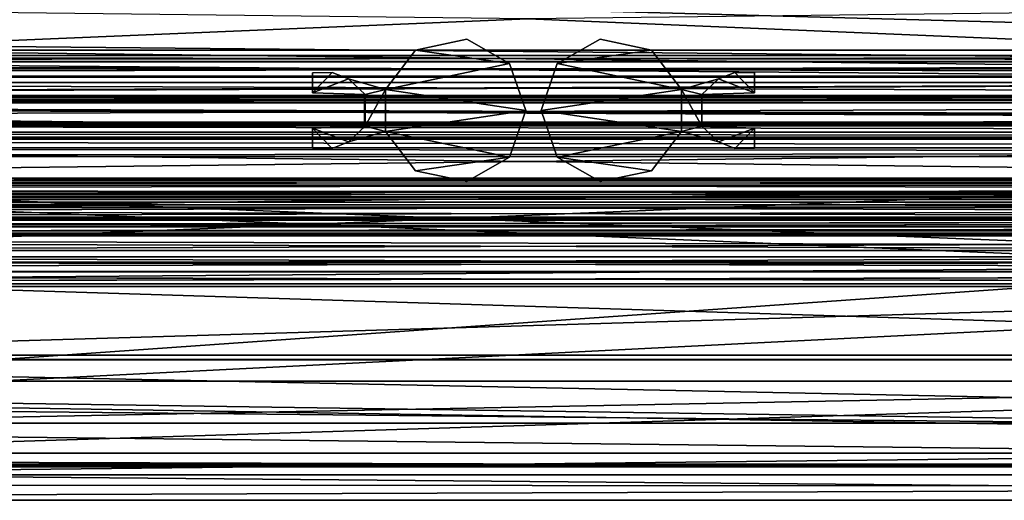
# Model space of a CAD drawing. Header units: metres. Extents: x -1004 to 0, y -808 to 0.
# Tile 28 of 160: x -572 to -436, y -808 to -741. Entities that reach past the tile are written whole.
import ezdxf

# ---------------------------------------------------------------- set-up
doc = ezdxf.new("R2010")
doc.units = ezdxf.units.M

msp = doc.modelspace()

# ---------------------------------------------------------------- linework, layer by layer
at = {"layer": 'None0'}
for points in [[(-920.458618, -745.91095, 2059.759766), (-920.458618, -746.793457, 2061.877197), (-83.458664, -745.91095, 2059.759766)], [(-920.458618, -746.793457, 2061.877197), (-83.458664, -746.793823, 2061.877441), (-83.458664, -745.91095, 2059.759766)], [(-83.458664, -745.91095, 2055.583008), (-920.458618, -745.91095, 2055.583008), (-83.458664, -745.91095, 2059.759766)], [(-920.458618, -745.91095, 2055.583008), (-920.458618, -745.91095, 2059.759766), (-83.458664, -745.91095, 2059.759766)], [(-920.458618, -746.738342, 2053.52124), (-920.458618, -745.91095, 2055.583008), (-83.458664, -746.738037, 2053.521729)], [(-920.458618, -745.91095, 2055.583008), (-83.458664, -745.91095, 2055.583008), (-83.458664, -746.738037, 2053.521729)], [(-83.458664, -745.91095, 166.059708), (-83.458664, -746.793823, 163.941879), (-920.458618, -745.91095, 166.059708)], [(-83.458664, -746.793823, 163.941879), (-920.458618, -746.793457, 163.94223), (-920.458618, -745.91095, 166.059708)], [(-83.458664, -745.91095, 170.236343), (-83.458664, -745.91095, 166.059708), (-920.458618, -745.91095, 170.236343)], [(-83.458664, -745.91095, 166.059708), (-920.458618, -745.91095, 166.059708), (-920.458618, -745.91095, 170.236343)], [(-83.458664, -746.738037, 172.297745), (-83.458664, -745.91095, 170.236343), (-920.458618, -746.738342, 172.298096)], [(-83.458664, -745.91095, 170.236343), (-920.458618, -745.91095, 170.236343), (-920.458618, -746.738342, 172.298096)], [(-920.458618, -746.738342, 2053.52124), (-83.458664, -746.738037, 2053.521729), (-83.458664, -748.753967, 2052.587158)], [(-83.458664, -748.753967, 173.232193), (-83.458664, -746.738037, 172.297745), (-920.458618, -748.753967, 173.232193)], [(-83.458664, -746.738037, 172.297745), (-920.458618, -746.738342, 172.298096), (-920.458618, -748.753967, 173.232193)], [(-920.458618, -748.753967, 2052.587158), (-920.458618, -746.738342, 2053.52124), (-83.458664, -748.753967, 2052.587158)], [(-920.458618, -746.793457, 2061.877197), (-920.458618, -748.91095, 2062.759766), (-83.458664, -746.793823, 2061.877441)], [(-83.458664, -746.793823, 163.941879), (-83.458664, -748.91095, 163.059708), (-920.458618, -746.793457, 163.94223)], [(-83.458664, -748.91095, 163.059708), (-920.458618, -748.91095, 163.059708), (-920.458618, -746.793457, 163.94223)], [(-920.458618, -748.91095, 2062.759766), (-83.458664, -748.91095, 2062.759766), (-83.458664, -746.793823, 2061.877441)], [(-920.458618, -748.753967, 2052.587158), (-83.458664, -748.753967, 2052.587158), (-920.458618, -751.950134, 2052.419678)], [(-83.458664, -748.753967, 2052.587158), (-83.495255, -752.13855, 2052.409912), (-920.458618, -751.950134, 2052.419678)], [(-83.458664, -748.753967, 173.232193), (-920.458618, -748.753967, 173.232193), (-920.421997, -752.13855, 173.409576)], [(-83.458664, -748.91095, 2062.759766), (-920.458618, -748.91095, 2062.759766), (-83.458664, -751.950256, 2062.759766)], [(-920.458618, -748.91095, 2062.759766), (-920.458618, -751.950134, 2062.759766), (-83.458664, -751.950256, 2062.759766)], [(-920.458618, -748.91095, 163.059708), (-83.458664, -748.91095, 163.059708), (-920.458618, -751.950134, 163.059708)], [(-83.458664, -748.91095, 163.059708), (-83.458664, -751.950256, 163.059708), (-920.458618, -751.950134, 163.059708)], [(-920.421997, -752.13855, 173.409576), (-83.495255, -752.13855, 173.409576), (-83.458664, -748.753967, 173.232193)], [(-83.458664, -751.950256, 2062.759766), (-920.458618, -751.950134, 2062.759766), (-920.458618, -752.442322, 2062.759766)], [(-920.458618, -751.950134, 2052.419678), (-83.495255, -752.13855, 2052.409912), (-920.458618, -755.13855, 2052.252686)], [(-920.458618, -751.950134, 163.059708), (-83.458664, -751.950256, 163.059708), (-920.458618, -752.442322, 163.059708)], [(-83.458664, -751.950256, 2062.759766), (-920.458618, -752.442322, 2062.759766), (-83.458664, -752.442261, 2062.759766)], [(-83.458664, -751.950256, 163.059708), (-83.458664, -752.442261, 163.059708), (-920.458618, -752.442322, 163.059708)], [(-83.495255, -752.13855, 2052.409912), (-83.458633, -755.13855, 2052.252686), (-920.458618, -755.13855, 2052.252686)], [(-920.421997, -752.13855, 173.409576), (-920.458618, -755.13855, 173.566803), (-83.958633, -755.63855, 173.593002)], [(-83.811951, -755.286255, 173.574539), (-920.421997, -752.13855, 173.409576), (-83.958633, -755.63855, 173.593002)], [(-83.811951, -755.286255, 173.574539), (-83.458633, -755.13855, 173.566803), (-920.421997, -752.13855, 173.409576)], [(-83.458633, -755.13855, 173.566803), (-83.495255, -752.13855, 173.409576), (-920.421997, -752.13855, 173.409576)], [(-920.458618, -752.442322, 2062.759766), (-921.158569, -755.338501, 2062.759766), (-83.458633, -755.13855, 2062.759766)], [(-921.158569, -755.338501, 163.059708), (-920.458618, -752.442322, 163.059708), (-83.458633, -755.13855, 163.059708)], [(-83.458664, -752.442261, 2062.759766), (-920.458618, -752.442322, 2062.759766), (-83.458633, -755.13855, 2062.759766)], [(-920.458618, -752.442322, 163.059708), (-83.458664, -752.442261, 163.059708), (-83.458633, -755.13855, 163.059708)], [(-83.458633, -755.13855, 2062.759766), (-921.158569, -755.338501, 2062.759766), (-82.758682, -756.498962, 2062.759766)], [(-82.758682, -756.498962, 163.059708), (-921.158569, -755.338501, 163.059708), (-83.458633, -755.13855, 163.059708)], [(-921.158569, -755.338501, 2062.759766), (-921.158569, -756.498962, 2062.759766), (-82.758682, -756.498962, 2062.759766)], [(-921.158569, -756.498962, 163.059708), (-921.158569, -755.338501, 163.059708), (-82.758682, -756.498962, 163.059708)], [(-83.811951, -755.286255, 2052.244873), (-920.105713, -755.285828, 2052.244873), (-920.458618, -755.13855, 2052.252686)], [(-920.458618, -755.13855, 2052.252686), (-83.458633, -755.13855, 2052.252686), (-83.811951, -755.286255, 2052.244873)], [(-83.958633, -755.63855, 173.593002), (-920.458618, -755.13855, 173.566803), (-920.105286, -755.286255, 173.574539)], [(-919.958618, -755.63855, 2052.226318), (-920.105713, -755.285828, 2052.244873), (-83.811951, -755.286255, 2052.244873)], [(-920.105286, -755.286255, 173.574539), (-919.958618, -755.63855, 173.593002), (-83.958633, -755.63855, 173.593002)], [(-83.958633, -755.63855, 2052.226318), (-919.958618, -755.63855, 2052.226318), (-83.811951, -755.286255, 2052.244873)], [(-919.958618, -765.51178, 2051.708984), (-919.958618, -755.63855, 2052.226318), (-83.958633, -765.51178, 2051.708984)], [(-919.958618, -755.63855, 2052.226318), (-83.958633, -755.63855, 2052.226318), (-83.958633, -765.51178, 2051.708984)], [(-919.958618, -755.63855, 173.593002), (-919.958618, -765.51178, 174.110428), (-83.958633, -755.63855, 173.593002)], [(-83.958633, -755.63855, 173.593002), (-919.958618, -765.51178, 174.110428), (-83.958633, -765.51178, 174.110428)], [(-922.158569, -757.498962, 2062.759766), (-930.71106, -758.710327, 2062.759766), (-73.206192, -758.710327, 2062.759766)], [(-922.158569, -757.498962, 163.059708), (-73.206192, -758.710327, 163.059708), (-930.71106, -758.710327, 163.059708)], [(-921.452393, -757.204407, 2062.759766), (-922.158569, -757.498962, 2062.759766), (-81.758682, -757.498962, 2062.759766)], [(-922.158569, -757.498962, 163.059708), (-921.452393, -757.204407, 163.059708), (-81.758682, -757.498962, 163.059708)], [(-81.758682, -757.498962, 2062.759766), (-922.158569, -757.498962, 2062.759766), (-73.206192, -758.710327, 2062.759766)], [(-73.206192, -758.710327, 163.059708), (-922.158569, -757.498962, 163.059708), (-81.758682, -757.498962, 163.059708)], [(-921.158569, -756.498962, 2062.759766), (-921.452393, -757.204407, 2062.759766), (-82.464851, -757.204407, 2062.759766)], [(-921.452393, -757.204407, 163.059708), (-921.158569, -756.498962, 163.059708), (-82.464851, -757.204407, 163.059708)], [(-82.464851, -757.204407, 2062.759766), (-921.452393, -757.204407, 2062.759766), (-81.758682, -757.498962, 2062.759766)], [(-81.758682, -757.498962, 163.059708), (-921.452393, -757.204407, 163.059708), (-82.464851, -757.204407, 163.059708)], [(-82.758682, -756.498962, 2062.759766), (-921.158569, -756.498962, 2062.759766), (-82.464851, -757.204407, 2062.759766)], [(-82.464851, -757.204407, 163.059708), (-921.158569, -756.498962, 163.059708), (-82.758682, -756.498962, 163.059708)], [(-34.461109, -759.310669, 2062.759766), (-930.71106, -758.710327, 2062.759766), (-967.958618, -759.910339, 2062.759766)], [(-967.958618, -759.910339, 163.059708), (-930.71106, -758.710327, 163.059708), (-34.461109, -759.310669, 163.059708)], [(-73.206192, -758.710327, 2062.759766), (-930.71106, -758.710327, 2062.759766), (-34.461109, -759.310669, 2062.759766)], [(-930.71106, -758.710327, 163.059708), (-73.206192, -758.710327, 163.059708), (-34.461109, -759.310669, 163.059708)], [(-34.461109, -759.310669, 2062.759766), (-967.958618, -759.910339, 2062.759766), (-37.958637, -759.911987, 2062.759766)], [(-34.461109, -759.310669, 163.059708), (-37.958637, -759.911987, 163.059708), (-967.958618, -759.910339, 163.059708)], [(-37.958637, -759.911987, 2062.759766), (-967.958618, -759.910339, 2062.759766), (-920.458618, -770.893127, 2062.759766)], [(-37.958637, -759.911987, 163.059708), (-920.458618, -770.893127, 163.059708), (-967.958618, -759.910339, 163.059708)], [(-920.458618, -770.893127, 2062.759766), (-83.458664, -770.893066, 2062.759766), (-37.958637, -759.911987, 2062.759766)], [(-920.458618, -770.893127, 163.059708), (-37.958637, -759.911987, 163.059708), (-83.458664, -770.893066, 163.059708)], [(-919.958618, -763.8797, 2024.583618), (-919.958618, -763.270508, 2026.755249), (-83.958633, -763.8797, 2024.583618)], [(-919.958618, -763.270508, 2026.755249), (-83.958633, -763.270508, 2026.755249), (-83.958633, -763.8797, 2024.583618)], [(-919.958618, -763.270508, 2026.755249), (-919.958618, -764.753113, 2028.924316), (-83.958633, -763.270508, 2026.755249)], [(-919.958618, -764.753113, 2028.924316), (-83.958633, -764.753113, 2028.924316), (-83.958633, -763.270508, 2026.755249)], [(-919.958618, -764.753113, 196.895035), (-919.958618, -763.270508, 199.064117), (-83.958633, -764.753113, 196.895035)], [(-919.958618, -763.270508, 199.064117), (-83.958633, -763.270508, 199.064117), (-83.958633, -764.753113, 196.895035)], [(-919.958618, -763.270508, 199.064117), (-919.958618, -763.8797, 201.235748), (-83.958633, -763.270508, 199.064117)], [(-919.958618, -763.8797, 201.235748), (-83.958633, -763.8797, 201.235748), (-83.958633, -763.270508, 199.064117)], [(-919.958618, -765.811584, 2023.419678), (-919.958618, -763.8797, 2024.583618), (-83.958633, -765.811584, 2023.419678)], [(-919.958618, -763.8797, 2024.583618), (-83.958633, -763.8797, 2024.583618), (-83.958633, -765.811584, 2023.419678)], [(-919.958618, -763.8797, 201.235748), (-919.958618, -765.811584, 202.399689), (-83.958633, -763.8797, 201.235748)], [(-919.958618, -765.811584, 202.399689), (-83.958633, -765.811584, 202.399689), (-83.958633, -763.8797, 201.235748)], [(-919.958618, -764.753113, 2028.924316), (-919.958618, -765.51178, 2030.228271), (-83.958633, -764.753113, 2028.924316)], [(-919.958618, -765.51178, 2030.228271), (-83.958633, -765.51178, 2030.228271), (-83.958633, -764.753113, 2028.924316)], [(-919.958618, -765.51178, 195.59108), (-919.958618, -764.753113, 196.895035), (-83.958633, -765.51178, 195.59108)], [(-919.958618, -764.753113, 196.895035), (-83.958633, -764.753113, 196.895035), (-83.958633, -765.51178, 195.59108)], [(-919.958618, -766.21167, 2048.926514), (-919.958618, -765.445435, 2049.286865), (-83.958633, -766.21167, 2048.926514)], [(-919.958618, -765.445435, 2049.286865), (-83.958633, -765.445435, 2049.286865), (-83.958633, -766.21167, 2048.926514)], [(-919.958618, -765.445435, 2049.286865), (-919.958618, -765.51178, 2050.366943), (-83.958633, -765.445435, 2049.286865)], [(-919.958618, -765.51178, 2050.366943), (-83.958633, -765.51178, 2050.366943), (-83.958633, -765.445435, 2049.286865)], [(-919.958618, -765.51178, 175.452408), (-919.958618, -765.445435, 176.532562), (-83.958633, -765.51178, 175.452408)], [(-919.958618, -765.445435, 176.532562), (-83.958633, -765.445435, 176.532562), (-83.958633, -765.51178, 175.452408)], [(-919.958618, -765.445435, 176.532562), (-919.958618, -766.21167, 176.892761), (-83.958633, -765.445435, 176.532562)], [(-919.958618, -766.21167, 176.892761), (-83.958633, -766.21167, 176.892761), (-83.958633, -765.445435, 176.532562)], [(-919.958618, -765.51178, 2031.035522), (-919.958618, -765.445618, 2032.115967), (-83.958633, -765.51178, 2031.035522)], [(-919.958618, -765.445618, 2032.115967), (-83.958633, -765.445618, 2032.115967), (-83.958633, -765.51178, 2031.035522)], [(-919.958618, -765.445618, 2032.115967), (-919.958618, -766.211975, 2032.475952), (-83.958633, -765.445618, 2032.115967)], [(-919.958618, -766.211975, 2032.475952), (-83.958633, -766.211975, 2032.475952), (-83.958633, -765.445618, 2032.115967)], [(-919.958618, -766.211975, 193.34343), (-919.958618, -765.445618, 193.7034), (-83.958633, -766.211975, 193.34343)], [(-919.958618, -765.445618, 193.7034), (-83.958633, -765.445618, 193.7034), (-83.958633, -766.211975, 193.34343)], [(-919.958618, -765.445618, 193.7034), (-919.958618, -765.51178, 194.783829), (-83.958633, -765.445618, 193.7034)], [(-919.958618, -765.51178, 194.783829), (-83.958633, -765.51178, 194.783829), (-83.958633, -765.445618, 193.7034)], [(-919.958618, -765.51178, 2031.035522), (-83.958633, -765.51178, 2031.035522), (-919.958618, -765.51178, 2030.228271)], [(-83.958633, -765.51178, 2031.035522), (-83.958633, -765.51178, 2030.228271), (-919.958618, -765.51178, 2030.228271)], [(-919.958618, -765.51178, 2051.708984), (-83.958633, -765.51178, 2051.708984), (-919.958618, -765.51178, 2050.366943)], [(-83.958633, -765.51178, 2051.708984), (-83.958633, -765.51178, 2050.366943), (-919.958618, -765.51178, 2050.366943)], [(-919.958618, -765.51178, 194.783829), (-919.958618, -765.51178, 195.59108), (-83.958633, -765.51178, 194.783829)], [(-919.958618, -765.51178, 195.59108), (-83.958633, -765.51178, 195.59108), (-83.958633, -765.51178, 194.783829)], [(-919.958618, -765.51178, 174.110428), (-919.958618, -765.51178, 175.452408), (-83.958633, -765.51178, 174.110428)], [(-919.958618, -765.51178, 175.452408), (-83.958633, -765.51178, 175.452408), (-83.958633, -765.51178, 174.110428)], [(-919.958618, -768.296936, 2024.273682), (-919.958618, -765.811584, 2023.419678), (-83.958633, -768.296936, 2024.273682)], [(-919.958618, -765.811584, 2023.419678), (-83.958633, -765.811584, 2023.419678), (-83.958633, -768.296936, 2024.273682)], [(-919.958618, -765.811584, 202.399689), (-919.958618, -768.296936, 201.54567), (-83.958633, -765.811584, 202.399689)], [(-919.958618, -768.296936, 201.54567), (-83.958633, -768.296936, 201.54567), (-83.958633, -765.811584, 202.399689)], [(-919.958618, -766.978027, 2049.286621), (-919.958618, -766.21167, 2048.926514), (-83.958633, -766.978027, 2049.286621)], [(-919.958618, -766.21167, 2048.926514), (-83.958633, -766.21167, 2048.926514), (-83.958633, -766.978027, 2049.286621)], [(-919.958618, -766.21167, 176.892761), (-919.958618, -766.978027, 176.532806), (-83.958633, -766.21167, 176.892761)], [(-919.958618, -766.978027, 176.532806), (-83.958633, -766.978027, 176.532806), (-83.958633, -766.21167, 176.892761)], [(-919.958618, -766.211975, 2032.475952), (-919.958618, -766.97821, 2032.115723), (-83.958633, -766.211975, 2032.475952)], [(-919.958618, -766.97821, 2032.115723), (-83.958633, -766.97821, 2032.115723), (-83.958633, -766.211975, 2032.475952)], [(-919.958618, -766.97821, 193.703674), (-919.958618, -766.211975, 193.34343), (-83.958633, -766.97821, 193.703674)], [(-919.958618, -766.211975, 193.34343), (-83.958633, -766.211975, 193.34343), (-83.958633, -766.97821, 193.703674)], [(-83.958633, -766.911804, 2030.05127), (-919.958618, -766.911804, 2030.05127), (-83.958633, -768.710327, 2030.05127)], [(-919.958618, -766.911804, 2030.05127), (-919.958618, -768.710327, 2030.05127), (-83.958633, -768.710327, 2030.05127)], [(-919.958618, -766.911804, 2030.05127), (-83.958633, -766.911804, 2030.05127), (-919.958618, -766.911804, 2031.035522)], [(-83.958633, -766.911804, 2030.05127), (-83.958633, -766.911804, 2031.035522), (-919.958618, -766.911804, 2031.035522)], [(-919.958618, -766.97821, 2032.115723), (-919.958618, -766.911804, 2031.035522), (-83.958633, -766.97821, 2032.115723)], [(-919.958618, -766.911804, 2031.035522), (-83.958633, -766.911804, 2031.035522), (-83.958633, -766.97821, 2032.115723)], [(-919.958618, -766.911804, 2050.366943), (-919.958618, -766.978027, 2049.286621), (-83.958633, -766.911804, 2050.366943)], [(-919.958618, -766.978027, 2049.286621), (-83.958633, -766.978027, 2049.286621), (-83.958633, -766.911804, 2050.366943)], [(-919.958618, -766.911804, 2050.366943), (-83.958633, -766.911804, 2050.366943), (-919.958618, -766.911804, 2051.635498)], [(-83.958633, -766.911804, 2050.366943), (-83.958633, -766.911804, 2051.635498), (-919.958618, -766.911804, 2051.635498)], [(-83.958633, -768.710327, 2051.541504), (-919.958618, -768.710327, 2051.541504), (-919.958618, -766.911804, 2051.635498)], [(-919.958618, -766.911804, 2051.635498), (-83.958633, -766.911804, 2051.635498), (-83.958633, -768.710327, 2051.541504)], [(-919.958618, -766.911804, 195.768082), (-83.958633, -766.911804, 195.768082), (-919.958618, -768.710327, 195.768082)], [(-83.958633, -766.911804, 195.768082), (-83.958633, -768.710327, 195.768082), (-919.958618, -768.710327, 195.768082)], [(-919.958618, -766.911804, 194.783829), (-83.958633, -766.911804, 194.783829), (-919.958618, -766.911804, 195.768082)], [(-83.958633, -766.911804, 194.783829), (-83.958633, -766.911804, 195.768082), (-919.958618, -766.911804, 195.768082)], [(-919.958618, -766.911804, 194.783829), (-919.958618, -766.97821, 193.703674), (-83.958633, -766.911804, 194.783829)], [(-919.958618, -766.97821, 193.703674), (-83.958633, -766.97821, 193.703674), (-83.958633, -766.911804, 194.783829)], [(-919.958618, -766.978027, 176.532806), (-919.958618, -766.911804, 175.452408), (-83.958633, -766.978027, 176.532806)], [(-919.958618, -766.911804, 175.452408), (-83.958633, -766.911804, 175.452408), (-83.958633, -766.978027, 176.532806)], [(-919.958618, -766.911804, 174.183914), (-83.958633, -766.911804, 174.183914), (-919.958618, -766.911804, 175.452408)], [(-83.958633, -766.911804, 174.183914), (-83.958633, -766.911804, 175.452408), (-919.958618, -766.911804, 175.452408)], [(-83.958633, -768.710327, 174.277863), (-83.958633, -766.911804, 174.183914), (-919.958618, -768.710327, 174.277863)], [(-919.958618, -768.710327, 174.277863), (-83.958633, -766.911804, 174.183914), (-919.958618, -766.911804, 174.183914)], [(-83.958633, -768.296936, 2024.273682), (-83.958633, -768.683411, 2024.660156), (-919.958618, -768.296936, 2024.273682)], [(-83.958633, -768.683411, 2024.660156), (-919.958618, -768.710327, 2024.687256), (-919.958618, -768.296936, 2024.273682)], [(-919.958618, -768.683411, 201.159195), (-83.958633, -768.683411, 201.159195), (-919.958618, -768.296936, 201.54567)], [(-83.958633, -768.683411, 201.159195), (-83.958633, -768.296936, 201.54567), (-919.958618, -768.296936, 201.54567)], [(-920.292664, -770.521912, 2024.660156), (-920.029175, -769.60199, 2025.038696), (-83.88179, -769.636108, 2025.03833)], [(-83.624603, -770.521912, 2024.660156), (-920.292664, -770.521912, 2024.660156), (-83.88179, -769.636108, 2025.03833)], [(-920.035461, -769.636108, 200.781067), (-920.292664, -770.521912, 201.159195), (-83.88179, -769.636108, 200.781067)], [(-920.292664, -770.521912, 201.159195), (-83.624603, -770.521912, 201.159195), (-83.88179, -769.636108, 200.781067)], [(-919.958618, -768.710327, 2030.05127), (-920.181213, -770.211792, 2030.05127), (-83.736061, -770.211792, 2030.05127)], [(-83.736061, -770.211792, 2051.46875), (-920.181213, -770.211792, 2051.46875), (-83.958633, -768.710327, 2051.541504)], [(-920.181213, -770.211792, 2051.46875), (-919.958618, -768.710327, 2051.541504), (-83.958633, -768.710327, 2051.541504)], [(-83.736061, -770.211792, 195.768082), (-920.181213, -770.211792, 195.768082), (-919.958618, -768.710327, 195.768082)], [(-920.181213, -770.211792, 174.350586), (-83.958633, -768.710327, 174.277863), (-919.958618, -768.710327, 174.277863)], [(-920.181213, -770.211792, 174.350586), (-83.736061, -770.211792, 174.350586), (-83.958633, -768.710327, 174.277863)], [(-919.958618, -768.683411, 201.159195), (-920.035461, -769.636108, 200.781067), (-83.958633, -768.683411, 201.159195)], [(-920.035461, -769.636108, 200.781067), (-83.88179, -769.636108, 200.781067), (-83.958633, -768.683411, 201.159195)], [(-83.88179, -769.636108, 2025.03833), (-920.029175, -769.60199, 2025.038696), (-83.958633, -768.683411, 2024.660156)], [(-920.029175, -769.60199, 2025.038696), (-919.958618, -768.710327, 2024.687256), (-83.958633, -768.683411, 2024.660156)], [(-83.958633, -768.710327, 2030.05127), (-919.958618, -768.710327, 2030.05127), (-83.736061, -770.211792, 2030.05127)], [(-919.958618, -768.710327, 195.768082), (-83.958633, -768.710327, 195.768082), (-83.736061, -770.211792, 195.768082)], [(-920.292664, -770.521912, 2024.660156), (-83.624603, -770.521912, 2024.660156), (-920.458618, -770.908386, 2024.273682)], [(-83.624603, -770.521912, 2024.660156), (-83.458664, -770.893066, 2024.289063), (-920.458618, -770.908386, 2024.273682)], [(-83.458664, -770.893066, 201.53035), (-83.624603, -770.521912, 201.159195), (-920.458618, -770.908386, 201.54567)], [(-83.624603, -770.521912, 201.159195), (-920.292664, -770.521912, 201.159195), (-920.458618, -770.908386, 201.54567)], [(-83.458664, -772.91095, 2062.759766), (-83.458664, -770.893066, 2062.759766), (-920.458618, -770.893127, 2062.759766)], [(-920.458618, -770.908386, 2024.273682), (-83.458664, -770.893066, 2024.289063), (-83.458664, -773.795105, 2023.525024)], [(-83.458664, -773.795105, 202.294418), (-83.458664, -770.893066, 201.53035), (-920.458618, -773.794617, 202.29454)], [(-83.458664, -770.893066, 201.53035), (-920.458618, -770.908386, 201.54567), (-920.458618, -773.794617, 202.29454)], [(-83.458664, -770.893066, 163.059708), (-83.458664, -772.91095, 163.059708), (-920.458618, -770.893127, 163.059708)], [(-920.458618, -772.91095, 2062.759766), (-83.458664, -772.91095, 2062.759766), (-920.458618, -770.893127, 2062.759766)], [(-83.458664, -772.91095, 163.059708), (-920.458618, -772.91095, 163.059708), (-920.458618, -770.893127, 163.059708)], [(-920.458618, -773.794617, 2023.52478), (-920.458618, -770.908386, 2024.273682), (-83.458664, -773.795105, 2023.525024)], [(-920.181213, -770.211792, 2051.46875), (-83.736061, -770.211792, 2051.46875), (-920.181213, -770.211792, 2030.05127)], [(-83.736061, -770.211792, 2051.46875), (-83.736061, -770.211792, 2030.05127), (-920.181213, -770.211792, 2030.05127)], [(-920.181213, -770.211792, 174.350586), (-920.181213, -770.211792, 195.768082), (-83.736061, -770.211792, 174.350586)], [(-920.181213, -770.211792, 195.768082), (-83.736061, -770.211792, 195.768082), (-83.736061, -770.211792, 174.350586)], [(-920.458618, -772.91095, 2062.759766), (-920.458618, -775.826782, 2060.465332), (-83.458664, -772.91095, 2062.759766)], [(-920.458618, -775.826782, 2060.465332), (-83.458664, -775.826782, 2060.465332), (-83.458664, -772.91095, 2062.759766)], [(-83.458664, -772.91095, 163.059708), (-83.458664, -775.826782, 165.354019), (-920.458618, -772.91095, 163.059708)], [(-83.458664, -775.826782, 165.354019), (-920.458618, -775.826782, 165.354019), (-920.458618, -772.91095, 163.059708)], [(-920.458618, -775.863037, 2025.671753), (-920.458618, -773.794617, 2023.52478), (-83.458664, -775.863037, 2025.671753)], [(-920.458618, -773.794617, 2023.52478), (-83.458664, -773.795105, 2023.525024), (-83.458664, -775.863037, 2025.671753)], [(-83.458664, -773.795105, 202.294418), (-920.458618, -773.794617, 202.29454), (-920.458618, -775.863037, 200.147598)], [(-83.458664, -775.863037, 200.147598), (-83.458664, -773.795105, 202.294418), (-920.458618, -775.863037, 200.147598)], [(-920.458618, -775.826782, 2060.465332), (-920.458618, -777.908936, 2043.070679), (-83.458664, -775.826782, 2060.465332)], [(-920.458618, -777.908936, 2043.070679), (-83.458664, -777.908936, 2043.071167), (-83.458664, -775.826782, 2060.465332)], [(-83.458664, -775.826782, 165.354019), (-83.458664, -777.908936, 182.748657), (-920.458618, -775.826782, 165.354019)], [(-83.458664, -777.908936, 182.748657), (-920.458618, -777.908936, 182.748657), (-920.458618, -775.826782, 165.354019)], [(-920.458618, -777.908936, 2043.070679), (-920.458618, -775.863037, 2025.671753), (-83.458664, -777.908936, 2043.071167)], [(-920.458618, -775.863037, 2025.671753), (-83.458664, -775.863037, 2025.671753), (-83.458664, -777.908936, 2043.071167)], [(-83.458664, -777.908936, 182.748657), (-83.458664, -775.863037, 200.147598), (-920.458618, -777.908936, 182.748657)], [(-83.458664, -775.863037, 200.147598), (-920.458618, -775.863037, 200.147598), (-920.458618, -777.908936, 182.748657)]]:
    msp.add_3dface(points, dxfattribs=at)
at = {"layer": 'None012310'}
for points in [[(-941.272888, -727.559082, 2097.011719), (-949.259888, -744.18219, 2076.154297), (-51.716675, -751.684326, 2065.279785)], [(-946.362122, -741.070984, 2075.415039), (-939.5448, -726.510559, 2093.737793), (-54.187531, -749.625977, 2063.023682)], [(-51.716675, -751.684326, 2065.279785), (-54.777439, -744.18219, 2076.154297), (-941.272888, -727.559082, 2097.011719)], [(-54.777439, -744.18219, 2076.154297), (-62.764423, -727.559082, 2097.011719), (-941.272888, -727.559082, 2097.011719)], [(-54.187531, -749.625977, 2063.023682), (-939.5448, -726.510559, 2093.737793), (-57.675217, -741.070984, 2075.415039)], [(-939.5448, -726.510559, 2093.737793), (-64.492477, -726.51062, 2093.737549), (-57.675217, -741.070984, 2075.415039)], [(-949.849792, -749.625977, 2063.023682), (-946.362122, -741.070984, 2075.415039), (-54.187531, -749.625977, 2063.023682)], [(-949.259888, -744.18219, 2076.154297), (-952.320618, -751.684326, 2065.279785), (-51.716675, -751.684326, 2065.279785)], [(-949.849792, -749.625977, 2063.023682), (-54.187531, -749.625977, 2063.023682), (-988.018677, -788.016113, 2063.023682)], [(-988.018677, -788.016113, 2063.023682), (-54.187531, -749.625977, 2063.023682), (-16.018654, -788.016113, 2063.023682)], [(-991.018677, -791.016113, 2065.279785), (-13.018654, -791.016113, 2065.279785), (-952.320618, -751.684326, 2065.279785)], [(-952.320618, -751.684326, 2065.279785), (-13.018654, -791.016113, 2065.279785), (-51.716675, -751.684326, 2065.279785)], [(-1004.018677, -804.016113, 2050.999756), (-988.018677, -788.016113, 2050.999756), (-0.018654, -804.016113, 2050.999756)], [(-988.018677, -788.016113, 2050.999756), (-16.018654, -788.016113, 2050.999756), (-0.018654, -804.016113, 2050.999756)], [(-16.018654, -788.016113, 2050.999756), (-988.018677, -788.016113, 2050.999756), (-16.018654, -788.016113, 2063.023682)], [(-988.018677, -788.016113, 2050.999756), (-988.018677, -788.016113, 2063.023682), (-16.018654, -788.016113, 2063.023682)], [(-3.018654, -801.016113, 2053.855713), (-991.018677, -791.016113, 2053.855713), (-1001.018677, -801.016113, 2053.855713)], [(-13.018654, -791.016113, 2053.855713), (-991.018677, -791.016113, 2053.855713), (-3.018654, -801.016113, 2053.855713)], [(-13.018654, -791.016113, 2065.279785), (-991.018677, -791.016113, 2065.279785), (-13.018654, -791.016113, 2053.855713)], [(-991.018677, -791.016113, 2065.279785), (-991.018677, -791.016113, 2053.855713), (-13.018654, -791.016113, 2053.855713)], [(-0.018654, -804.016113, 2111.019775), (-1001.018677, -801.016113, 2111.019775), (-1004.018677, -804.016113, 2111.019775)], [(-3.018654, -801.016113, 2111.019775), (-1001.018677, -801.016113, 2111.019775), (-0.018654, -804.016113, 2111.019775)], [(-1001.018677, -801.016113, 2053.855713), (-1001.018677, -801.016113, 2111.019775), (-3.018654, -801.016113, 2053.855713)], [(-1001.018677, -801.016113, 2111.019775), (-3.018654, -801.016113, 2111.019775), (-3.018654, -801.016113, 2053.855713)], [(-0.018654, -804.016113, 2111.019775), (-1004.018677, -804.016113, 2111.019775), (-0.018654, -804.016113, 2050.999756)], [(-1004.018677, -804.016113, 2111.019775), (-1004.018677, -804.016113, 2050.999756), (-0.018654, -804.016113, 2050.999756)]]:
    msp.add_3dface(points, dxfattribs=at)
at = {"layer": 'None012313'}
for points in [[(-697.980774, -774.532104, 136), (-719.34436, -787.419556, 136), (-284.705017, -787.419556, 136)], [(-697.980774, -774.532104), (-306.068573, -774.532104), (-697.024353, -777.532104)], [(-697.980774, -774.532104), (-697.980774, -774.532104, 136), (-306.068573, -774.532104)], [(-697.980774, -774.532104, 136), (-306.068573, -774.532104, 136), (-306.068573, -774.532104)], [(-306.068573, -774.532104, 136), (-697.980774, -774.532104, 136), (-284.705017, -787.419556, 136)], [(-697.024353, -777.532104), (-306.068573, -774.532104), (-307.025024, -777.532104)], [(-740.124878, -799.25238, 113.720268), (-307.025024, -777.532104, 92), (-285.50705, -790.372375, 104.840271)], [(-740.124878, -799.25238, 113.720268), (-717.243286, -789.719238, 104.187088), (-307.025024, -777.532104, 92)], [(-717.243286, -789.719238, 104.187088), (-697.024353, -777.532104, 92), (-307.025024, -777.532104, 92)], [(-307.025024, -777.532104), (-307.025024, -777.532104, 92), (-697.024353, -777.532104)], [(-307.025024, -777.532104, 92), (-697.024353, -777.532104, 92), (-697.024353, -777.532104)], [(-719.34436, -787.419556, 136), (-742.436035, -796.849609, 136), (-261.613342, -796.849609, 136)], [(-284.705017, -787.419556, 136), (-719.34436, -787.419556, 136), (-261.613342, -796.849609, 136)], [(-765.208801, -805.398682, 119.866539), (-285.50705, -790.372375, 104.840271), (-262.104248, -799.841919, 114.309822)], [(-765.208801, -805.398682, 119.866539), (-740.124878, -799.25238, 113.720268), (-285.50705, -790.372375, 104.840271)], [(-742.436035, -796.849609, 136), (-766.707458, -802.599854, 136), (-237.341873, -802.599854, 136)], [(-261.613342, -796.849609, 136), (-742.436035, -796.849609, 136), (-237.341873, -802.599854, 136)], [(-237.621506, -805.592468, 120.060364), (-765.208801, -805.398682, 119.866539), (-262.104248, -799.841919, 114.309822)], [(-766.707458, -802.599854, 136), (-799.024658, -807.532104, 136), (-205.024673, -807.532104, 136)], [(-237.341873, -802.599854, 136), (-766.707458, -802.599854, 136), (-205.024673, -807.532104, 136)], [(-791.576233, -807.532104, 122), (-765.208801, -805.398682, 119.866539), (-237.621506, -805.592468, 120.060364)], [(-212.473099, -807.532104, 122), (-791.576233, -807.532104, 122), (-237.621506, -805.592468, 120.060364)], [(-212.473099, -807.532104, 122), (-205.024673, -807.532104, 136), (-799.024658, -807.532104, 136)], [(-212.473099, -807.532104, 122), (-799.024658, -807.532104, 136), (-791.576233, -807.532104, 122)]]:
    msp.add_3dface(points, dxfattribs=at)
at = {"layer": 'None012345'}
for points in [[(-897.670227, -751.511169, 207.409683), (-524.670227, -751.511169, 207.409683), (-897.670227, -755.511169, 207.409683)], [(-524.670227, -751.511169, 207.409683), (-524.670227, -755.511169, 207.409683), (-897.670227, -755.511169, 207.409683)], [(-524.670227, -751.511169, 2018.409668), (-897.670227, -751.511169, 2018.409668), (-524.670227, -755.511169, 2018.409668)], [(-897.670227, -751.511169, 2018.409668), (-897.670227, -755.511169, 2018.409668), (-524.670227, -755.511169, 2018.409668)], [(-524.670227, -751.511169, 2018.409668), (-524.670227, -751.511169, 207.409683), (-897.670227, -751.511169, 2018.409668)], [(-524.670227, -751.511169, 207.409683), (-897.670227, -751.511169, 207.409683), (-897.670227, -751.511169, 2018.409668)], [(-524.670227, -751.511169, 2018.409668), (-524.670227, -755.511169, 2018.409668), (-524.670227, -751.511169, 207.409683)], [(-524.670227, -755.511169, 2018.409668), (-524.670227, -755.511169, 207.409683), (-524.670227, -751.511169, 207.409683)], [(-897.670227, -755.511169, 2018.409668), (-897.670227, -755.511169, 207.409683), (-524.670227, -755.511169, 2018.409668)], [(-897.670227, -755.511169, 207.409683), (-524.670227, -755.511169, 207.409683), (-524.670227, -755.511169, 2018.409668)]]:
    msp.add_3dface(points, dxfattribs=at)
at = {"layer": 'None012346'}
for points in [[(-104.870232, -751.511169, 2018.409668), (-477.870239, -751.511169, 2018.409668), (-104.870232, -755.511169, 2018.409668)], [(-477.870239, -751.511169, 2018.409668), (-477.870239, -755.511169, 2018.409668), (-104.870232, -755.511169, 2018.409668)], [(-477.870239, -751.511169, 207.409683), (-477.870239, -755.511169, 207.409683), (-477.870239, -751.511169, 2018.409668)], [(-477.870239, -755.511169, 207.409683), (-477.870239, -755.511169, 2018.409668), (-477.870239, -751.511169, 2018.409668)], [(-477.870239, -751.511169, 207.409683), (-104.870232, -751.511169, 207.409683), (-477.870239, -755.511169, 207.409683)], [(-104.870232, -751.511169, 207.409683), (-104.870232, -755.511169, 207.409683), (-477.870239, -755.511169, 207.409683)], [(-477.870239, -751.511169, 207.409683), (-477.870239, -751.511169, 2018.409668), (-104.870232, -751.511169, 207.409683)], [(-477.870239, -751.511169, 2018.409668), (-104.870232, -751.511169, 2018.409668), (-104.870232, -751.511169, 207.409683)], [(-104.870232, -755.511169, 207.409683), (-104.870232, -755.511169, 2018.409668), (-477.870239, -755.511169, 207.409683)], [(-104.870232, -755.511169, 2018.409668), (-477.870239, -755.511169, 2018.409668), (-477.870239, -755.511169, 207.409683)]]:
    msp.add_3dface(points, dxfattribs=at)
at = {"layer": 'None012347'}
for points in [[(-497.923737, -747.023865, 207.409683), (-491.982056, -743.643555, 207.409683), (-484.855072, -745.137329, 207.409683)], [(-497.923737, -747.023865, 2018.409668), (-491.982056, -743.643555, 2018.409668), (-497.923737, -747.023865, 207.409683)], [(-491.982056, -743.643555, 2018.409668), (-491.982056, -743.643555, 207.409683), (-497.923737, -747.023865, 207.409683)], [(-484.855072, -745.137329, 2018.409668), (-491.982056, -743.643555, 2018.409668), (-497.923737, -747.023865, 2018.409668)], [(-491.982056, -743.643555, 2018.409668), (-484.855072, -745.137329, 2018.409668), (-491.982056, -743.643555, 207.409683)], [(-484.855072, -745.137329, 2018.409668), (-484.855072, -745.137329, 207.409683), (-491.982056, -743.643555, 207.409683)], [(-497.923737, -747.023865, 207.409683), (-484.855072, -745.137329, 207.409683), (-480.706299, -750.590759, 207.409683)], [(-484.855072, -745.137329, 2018.409668), (-497.923737, -747.023865, 2018.409668), (-480.706299, -750.590759, 2018.409668)], [(-484.855072, -745.137329, 2018.409668), (-480.706299, -750.590759, 2018.409668), (-484.855072, -745.137329, 207.409683)], [(-480.706299, -750.590759, 2018.409668), (-480.706299, -750.590759, 207.409683), (-484.855072, -745.137329, 207.409683)], [(-500.181946, -753.511536, 207.409683), (-497.923737, -747.023865, 207.409683), (-480.706299, -750.590759, 207.409683)], [(-500.181946, -753.511536, 2018.409668), (-497.923737, -747.023865, 2018.409668), (-500.181946, -753.511536, 207.409683)], [(-497.923737, -747.023865, 2018.409668), (-497.923737, -747.023865, 207.409683), (-500.181946, -753.511536, 207.409683)], [(-497.923737, -747.023865, 2018.409668), (-500.181946, -753.511536, 2018.409668), (-480.706299, -750.590759, 2018.409668)], [(-477.876953, -751.318237, 207.409683), (-480.706299, -750.590759, 207.409683), (-475.572021, -749.143677, 207.409683)], [(-480.706299, -750.590759, 2018.409668), (-475.572021, -749.143677, 2018.409668), (-480.706299, -750.590759, 207.409683)], [(-475.572021, -749.143677, 2018.409668), (-475.572021, -749.143677, 207.409683), (-480.706299, -750.590759, 207.409683)], [(-475.572021, -749.143677, 2018.409668), (-480.706299, -750.590759, 2018.409668), (-477.876953, -751.318237, 2018.409668)], [(-470.57019, -751.063049, 207.409683), (-477.876953, -751.318237, 207.409683), (-475.572021, -749.143677, 207.409683)], [(-470.57019, -751.063049, 2018.409668), (-475.572021, -749.143677, 2018.409668), (-477.876953, -751.318237, 2018.409668)], [(-470.57019, -751.063049, 207.409683), (-475.572021, -749.143677, 207.409683), (-473.300293, -748.256104, 207.409683)], [(-475.572021, -749.143677, 2018.409668), (-473.300293, -748.256104, 2018.409668), (-475.572021, -749.143677, 207.409683)], [(-473.300293, -748.256104, 2018.409668), (-473.300293, -748.256104, 207.409683), (-475.572021, -749.143677, 207.409683)], [(-473.300293, -748.256104, 2018.409668), (-475.572021, -749.143677, 2018.409668), (-470.57019, -751.063049, 2018.409668)], [(-470.57019, -748.285828, 207.409683), (-470.57019, -751.063049, 207.409683), (-473.300293, -748.256104, 207.409683)], [(-473.300293, -748.256104, 2018.409668), (-470.57019, -748.285828, 2018.409668), (-473.300293, -748.256104, 207.409683)], [(-470.57019, -748.285828, 2018.409668), (-470.57019, -748.285828, 207.409683), (-473.300293, -748.256104, 207.409683)], [(-470.57019, -748.285828, 2018.409668), (-473.300293, -748.256104, 2018.409668), (-470.57019, -751.063049, 2018.409668)], [(-470.57019, -748.285828, 2018.409668), (-470.57019, -751.063049, 2018.409668), (-470.57019, -748.285828, 207.409683)], [(-470.57019, -751.063049, 2018.409668), (-470.57019, -751.063049, 207.409683), (-470.57019, -748.285828, 207.409683)], [(-480.706299, -750.590759, 207.409683), (-480.706299, -756.4328, 207.409683), (-500.181946, -753.511536, 207.409683)], [(-480.706299, -750.590759, 2018.409668), (-500.181946, -753.511536, 2018.409668), (-480.706299, -756.4328, 2018.409668)], [(-477.876953, -751.318237, 207.409683), (-477.870239, -755.710999, 207.409683), (-480.706299, -750.590759, 207.409683)], [(-477.870239, -755.710999, 207.409683), (-480.706299, -756.4328, 207.409683), (-480.706299, -750.590759, 207.409683)], [(-477.876953, -751.318237, 2018.409668), (-480.706299, -750.590759, 2018.409668), (-477.870239, -755.710999, 2018.409668)], [(-480.706299, -750.590759, 2018.409668), (-480.706299, -756.4328, 2018.409668), (-477.870239, -755.710999, 2018.409668)], [(-477.876953, -751.318237, 2018.409668), (-477.876953, -751.318237, 207.409683), (-470.57019, -751.063049, 2018.409668)], [(-477.876953, -751.318237, 207.409683), (-470.57019, -751.063049, 207.409683), (-470.57019, -751.063049, 2018.409668)], [(-477.876953, -751.318237, 2018.409668), (-477.870239, -755.710999, 2018.409668), (-477.876953, -751.318237, 207.409683)], [(-477.870239, -755.710999, 2018.409668), (-477.870239, -755.710999, 207.409683), (-477.876953, -751.318237, 207.409683)], [(-480.706299, -756.4328, 207.409683), (-497.92392, -759.999329, 207.409683), (-500.181946, -753.511536, 207.409683)], [(-497.92392, -759.999329, 2018.409668), (-500.181946, -753.511536, 2018.409668), (-497.92392, -759.999329, 207.409683)], [(-500.181946, -753.511536, 2018.409668), (-500.181946, -753.511536, 207.409683), (-497.92392, -759.999329, 207.409683)], [(-500.181946, -753.511536, 2018.409668), (-497.92392, -759.999329, 2018.409668), (-480.706299, -756.4328, 2018.409668)], [(-480.706299, -756.4328, 207.409683), (-477.870239, -755.710999, 207.409683), (-475.572021, -757.878601, 207.409683)], [(-477.870239, -755.710999, 2018.409668), (-480.706299, -756.4328, 2018.409668), (-475.572021, -757.878601, 2018.409668)], [(-477.870239, -755.710999, 207.409683), (-470.57019, -755.959167, 207.409683), (-475.572021, -757.878601, 207.409683)], [(-477.870239, -755.710999, 2018.409668), (-470.57019, -755.959167, 2018.409668), (-477.870239, -755.710999, 207.409683)], [(-470.57019, -755.959167, 2018.409668), (-470.57019, -755.959167, 207.409683), (-477.870239, -755.710999, 207.409683)], [(-477.870239, -755.710999, 2018.409668), (-475.572021, -757.878601, 2018.409668), (-470.57019, -755.959167, 2018.409668)], [(-475.572021, -757.878601, 207.409683), (-470.57019, -755.959167, 207.409683), (-473.300293, -758.766113, 207.409683)], [(-475.572021, -757.878601, 2018.409668), (-473.300293, -758.766113, 2018.409668), (-470.57019, -755.959167, 2018.409668)], [(-470.57019, -755.959167, 207.409683), (-470.57019, -758.73645, 207.409683), (-473.300293, -758.766113, 207.409683)], [(-470.57019, -755.959167, 2018.409668), (-473.300293, -758.766113, 2018.409668), (-470.57019, -758.73645, 2018.409668)], [(-470.57019, -755.959167, 2018.409668), (-470.57019, -758.73645, 2018.409668), (-470.57019, -755.959167, 207.409683)], [(-470.57019, -758.73645, 2018.409668), (-470.57019, -758.73645, 207.409683), (-470.57019, -755.959167, 207.409683)], [(-480.706299, -756.4328, 207.409683), (-484.855164, -761.886169, 207.409683), (-497.92392, -759.999329, 207.409683)], [(-480.706299, -756.4328, 2018.409668), (-497.92392, -759.999329, 2018.409668), (-484.855164, -761.886169, 2018.409668)], [(-480.706299, -756.4328, 2018.409668), (-484.855164, -761.886169, 2018.409668), (-480.706299, -756.4328, 207.409683)], [(-484.855164, -761.886169, 2018.409668), (-484.855164, -761.886169, 207.409683), (-480.706299, -756.4328, 207.409683)], [(-475.572021, -757.878601, 2018.409668), (-480.706299, -756.4328, 2018.409668), (-475.572021, -757.878601, 207.409683)], [(-480.706299, -756.4328, 2018.409668), (-480.706299, -756.4328, 207.409683), (-475.572021, -757.878601, 207.409683)], [(-473.300293, -758.766113, 2018.409668), (-475.572021, -757.878601, 2018.409668), (-473.300293, -758.766113, 207.409683)], [(-475.572021, -757.878601, 2018.409668), (-475.572021, -757.878601, 207.409683), (-473.300293, -758.766113, 207.409683)], [(-470.57019, -758.73645, 2018.409668), (-473.300293, -758.766113, 2018.409668), (-470.57019, -758.73645, 207.409683)], [(-473.300293, -758.766113, 2018.409668), (-473.300293, -758.766113, 207.409683), (-470.57019, -758.73645, 207.409683)], [(-484.855164, -761.886169, 207.409683), (-491.982269, -763.379761, 207.409683), (-497.92392, -759.999329, 207.409683)], [(-491.982269, -763.379761, 2018.409668), (-497.92392, -759.999329, 2018.409668), (-491.982269, -763.379761, 207.409683)], [(-497.92392, -759.999329, 2018.409668), (-497.92392, -759.999329, 207.409683), (-491.982269, -763.379761, 207.409683)], [(-497.92392, -759.999329, 2018.409668), (-491.982269, -763.379761, 2018.409668), (-484.855164, -761.886169, 2018.409668)], [(-484.855164, -761.886169, 2018.409668), (-491.982269, -763.379761, 2018.409668), (-484.855164, -761.886169, 207.409683)], [(-491.982269, -763.379761, 2018.409668), (-491.982269, -763.379761, 207.409683), (-484.855164, -761.886169, 207.409683)]]:
    msp.add_3dface(points, dxfattribs=at)
at = {"layer": 'None012348'}
for points in [[(-517.597046, -745.135986, 207.409683), (-510.46994, -743.642395, 207.409683), (-504.52832, -747.022827, 207.409683)], [(-517.597046, -745.135986, 2018.409668), (-510.46994, -743.642395, 2018.409668), (-517.597046, -745.135986, 207.409683)], [(-510.46994, -743.642395, 2018.409668), (-510.46994, -743.642395, 207.409683), (-517.597046, -745.135986, 207.409683)], [(-510.46994, -743.642395, 2018.409668), (-517.597046, -745.135986, 2018.409668), (-504.52832, -747.022827, 2018.409668)], [(-510.46994, -743.642395, 2018.409668), (-504.52832, -747.022827, 2018.409668), (-510.46994, -743.642395, 207.409683)], [(-504.52832, -747.022827, 2018.409668), (-504.52832, -747.022827, 207.409683), (-510.46994, -743.642395, 207.409683)], [(-517.597046, -745.135986, 207.409683), (-504.52832, -747.022827, 207.409683), (-521.745911, -750.589355, 207.409683)], [(-521.745911, -750.589355, 2018.409668), (-517.597046, -745.135986, 2018.409668), (-521.745911, -750.589355, 207.409683)], [(-517.597046, -745.135986, 2018.409668), (-517.597046, -745.135986, 207.409683), (-521.745911, -750.589355, 207.409683)], [(-517.597046, -745.135986, 2018.409668), (-521.745911, -750.589355, 2018.409668), (-504.52832, -747.022827, 2018.409668)], [(-504.52832, -747.022827, 207.409683), (-502.270294, -753.510559, 207.409683), (-521.745911, -750.589355, 207.409683)], [(-521.745911, -750.589355, 2018.409668), (-502.270294, -753.510559, 2018.409668), (-504.52832, -747.022827, 2018.409668)], [(-504.52832, -747.022827, 2018.409668), (-502.270294, -753.510559, 2018.409668), (-504.52832, -747.022827, 207.409683)], [(-502.270294, -753.510559, 2018.409668), (-502.270294, -753.510559, 207.409683), (-504.52832, -747.022827, 207.409683)], [(-526.880188, -749.143555, 207.409683), (-531.882019, -751.062988, 207.409683), (-529.151917, -748.256042, 207.409683)], [(-531.882019, -751.062988, 207.409683), (-531.882019, -748.285706, 207.409683), (-529.151917, -748.256042, 207.409683)], [(-531.882019, -748.285706, 2018.409668), (-529.151917, -748.256042, 2018.409668), (-531.882019, -748.285706, 207.409683)], [(-529.151917, -748.256042, 2018.409668), (-529.151917, -748.256042, 207.409683), (-531.882019, -748.285706, 207.409683)], [(-526.880188, -749.143555, 2018.409668), (-529.151917, -748.256042, 2018.409668), (-531.882019, -751.062988, 2018.409668)], [(-531.882019, -751.062988, 2018.409668), (-529.151917, -748.256042, 2018.409668), (-531.882019, -748.285706, 2018.409668)], [(-531.882019, -748.285706, 2018.409668), (-531.882019, -748.285706, 207.409683), (-531.882019, -751.062988, 2018.409668)], [(-531.882019, -748.285706, 207.409683), (-531.882019, -751.062988, 207.409683), (-531.882019, -751.062988, 2018.409668)], [(-524.58197, -751.311157, 207.409683), (-531.882019, -751.062988, 207.409683), (-526.880188, -749.143555, 207.409683)], [(-524.58197, -751.311157, 2018.409668), (-526.880188, -749.143555, 2018.409668), (-531.882019, -751.062988, 2018.409668)], [(-529.151917, -748.256042, 2018.409668), (-526.880188, -749.143555, 2018.409668), (-529.151917, -748.256042, 207.409683)], [(-526.880188, -749.143555, 2018.409668), (-526.880188, -749.143555, 207.409683), (-529.151917, -748.256042, 207.409683)], [(-521.745911, -750.589355, 207.409683), (-524.58197, -751.311157, 207.409683), (-526.880188, -749.143555, 207.409683)], [(-526.880188, -749.143555, 2018.409668), (-521.745911, -750.589355, 2018.409668), (-526.880188, -749.143555, 207.409683)], [(-521.745911, -750.589355, 2018.409668), (-521.745911, -750.589355, 207.409683), (-526.880188, -749.143555, 207.409683)], [(-521.745911, -750.589355, 2018.409668), (-526.880188, -749.143555, 2018.409668), (-524.58197, -751.311157, 2018.409668)], [(-524.575256, -755.703918, 207.409683), (-524.58197, -751.311157, 207.409683), (-521.745911, -750.589355, 207.409683)], [(-524.575256, -755.703918, 2018.409668), (-521.745911, -750.589355, 2018.409668), (-524.58197, -751.311157, 2018.409668)], [(-521.745911, -756.431396, 207.409683), (-524.575256, -755.703918, 207.409683), (-521.745911, -750.589355, 207.409683)], [(-524.575256, -755.703918, 2018.409668), (-521.745911, -756.431396, 2018.409668), (-521.745911, -750.589355, 2018.409668)], [(-521.745911, -750.589355, 207.409683), (-502.270294, -753.510559, 207.409683), (-521.745911, -756.431396, 207.409683)], [(-521.745911, -756.431396, 2018.409668), (-502.270294, -753.510559, 2018.409668), (-521.745911, -750.589355, 2018.409668)], [(-531.882019, -751.062988, 2018.409668), (-531.882019, -751.062988, 207.409683), (-524.58197, -751.311157, 2018.409668)], [(-531.882019, -751.062988, 207.409683), (-524.58197, -751.311157, 207.409683), (-524.58197, -751.311157, 2018.409668)], [(-524.58197, -751.311157, 2018.409668), (-524.58197, -751.311157, 207.409683), (-524.575256, -755.703918, 2018.409668)], [(-524.58197, -751.311157, 207.409683), (-524.575256, -755.703918, 207.409683), (-524.575256, -755.703918, 2018.409668)], [(-502.270294, -753.510559, 207.409683), (-504.528503, -759.998291, 207.409683), (-521.745911, -756.431396, 207.409683)], [(-502.270294, -753.510559, 2018.409668), (-521.745911, -756.431396, 2018.409668), (-504.528503, -759.998291, 2018.409668)], [(-502.270294, -753.510559, 2018.409668), (-504.528503, -759.998291, 2018.409668), (-502.270294, -753.510559, 207.409683)], [(-504.528503, -759.998291, 2018.409668), (-504.528503, -759.998291, 207.409683), (-502.270294, -753.510559, 207.409683)], [(-531.882019, -755.959106, 207.409683), (-524.575256, -755.703918, 207.409683), (-526.880188, -757.878479, 207.409683)], [(-531.882019, -755.959106, 2018.409668), (-524.575256, -755.703918, 2018.409668), (-531.882019, -755.959106, 207.409683)], [(-524.575256, -755.703918, 2018.409668), (-524.575256, -755.703918, 207.409683), (-531.882019, -755.959106, 207.409683)], [(-531.882019, -755.959106, 2018.409668), (-526.880188, -757.878479, 2018.409668), (-524.575256, -755.703918, 2018.409668)], [(-531.882019, -758.736328, 207.409683), (-531.882019, -755.959106, 207.409683), (-529.151917, -758.766052, 207.409683)], [(-531.882019, -755.959106, 207.409683), (-526.880188, -757.878479, 207.409683), (-529.151917, -758.766052, 207.409683)], [(-531.882019, -755.959106, 2018.409668), (-531.882019, -755.959106, 207.409683), (-531.882019, -758.736328, 2018.409668)], [(-531.882019, -755.959106, 207.409683), (-531.882019, -758.736328, 207.409683), (-531.882019, -758.736328, 2018.409668)], [(-531.882019, -758.736328, 2018.409668), (-529.151917, -758.766052, 2018.409668), (-531.882019, -755.959106, 2018.409668)], [(-529.151917, -758.766052, 2018.409668), (-526.880188, -757.878479, 2018.409668), (-531.882019, -755.959106, 2018.409668)], [(-524.575256, -755.703918, 207.409683), (-521.745911, -756.431396, 207.409683), (-526.880188, -757.878479, 207.409683)], [(-526.880188, -757.878479, 2018.409668), (-521.745911, -756.431396, 2018.409668), (-524.575256, -755.703918, 2018.409668)], [(-521.745911, -756.431396, 2018.409668), (-526.880188, -757.878479, 2018.409668), (-521.745911, -756.431396, 207.409683)], [(-526.880188, -757.878479, 2018.409668), (-526.880188, -757.878479, 207.409683), (-521.745911, -756.431396, 207.409683)], [(-521.745911, -756.431396, 207.409683), (-504.528503, -759.998291, 207.409683), (-517.597168, -761.884827, 207.409683)], [(-517.597168, -761.884827, 2018.409668), (-521.745911, -756.431396, 2018.409668), (-517.597168, -761.884827, 207.409683)], [(-521.745911, -756.431396, 2018.409668), (-521.745911, -756.431396, 207.409683), (-517.597168, -761.884827, 207.409683)], [(-521.745911, -756.431396, 2018.409668), (-517.597168, -761.884827, 2018.409668), (-504.528503, -759.998291, 2018.409668)], [(-529.151917, -758.766052, 2018.409668), (-531.882019, -758.736328, 2018.409668), (-529.151917, -758.766052, 207.409683)], [(-531.882019, -758.736328, 2018.409668), (-531.882019, -758.736328, 207.409683), (-529.151917, -758.766052, 207.409683)], [(-526.880188, -757.878479, 2018.409668), (-529.151917, -758.766052, 2018.409668), (-526.880188, -757.878479, 207.409683)], [(-529.151917, -758.766052, 2018.409668), (-529.151917, -758.766052, 207.409683), (-526.880188, -757.878479, 207.409683)], [(-504.528503, -759.998291, 207.409683), (-510.470184, -763.378601, 207.409683), (-517.597168, -761.884827, 207.409683)], [(-504.528503, -759.998291, 2018.409668), (-517.597168, -761.884827, 2018.409668), (-510.470184, -763.378601, 2018.409668)], [(-504.528503, -759.998291, 2018.409668), (-510.470184, -763.378601, 2018.409668), (-504.528503, -759.998291, 207.409683)], [(-510.470184, -763.378601, 2018.409668), (-510.470184, -763.378601, 207.409683), (-504.528503, -759.998291, 207.409683)], [(-510.470184, -763.378601, 2018.409668), (-517.597168, -761.884827, 2018.409668), (-510.470184, -763.378601, 207.409683)], [(-517.597168, -761.884827, 2018.409668), (-517.597168, -761.884827, 207.409683), (-510.470184, -763.378601, 207.409683)]]:
    msp.add_3dface(points, dxfattribs=at)
at = {"layer": 'None012349'}
for points in [[(-787.024658, -763.271118, 90), (-994.037292, -10, 90), (-533.424561, -638.481384, 90)], [(-217.024689, -763.271118, 90), (-470.61264, -638.481506, 90), (-10, -10, 90)], [(-533.424561, -638.481384, 90), (-539.39978, -645.517517, 90), (-787.024658, -763.271118, 90)], [(-464.635803, -645.519958, 90), (-470.61264, -638.481506, 90), (-217.024689, -763.271118, 90)], [(-539.39978, -645.517517, 90), (-543.734131, -653.394958, 90), (-787.024658, -763.271118, 90)], [(-217.024689, -763.271118, 90), (-460.300934, -653.400208, 90), (-464.635803, -645.519958, 90)], [(-787.024658, -763.271118, 90), (-543.734131, -653.394958, 90), (-546.257019, -661.171448, 90)], [(-457.822479, -660.988586, 90), (-460.300934, -653.400208, 90), (-217.024689, -763.271118, 90)], [(-546.257019, -661.171448, 90), (-547.366516, -669.858643, 90), (-787.024658, -763.271118, 90)], [(-456.670807, -669.859314, 90), (-457.822479, -660.988586, 90), (-217.024689, -763.271118, 90)], [(-547.366516, -669.858643, 90), (-546.808411, -678.474121, 90), (-787.024658, -763.271118, 90)], [(-217.024689, -763.271118, 90), (-457.254608, -678.631104, 90), (-456.670807, -669.859314, 90)], [(-787.024658, -763.271118, 90), (-546.808411, -678.474121, 90), (-545.013977, -685.733765, 90)], [(-459.069885, -685.87146, 90), (-457.254608, -678.631104, 90), (-217.024689, -763.271118, 90)], [(-545.013977, -685.733765, 90), (-540.674011, -695.008423, 90), (-787.024658, -763.271118, 90)], [(-463.392822, -695.056335, 90), (-459.069885, -685.87146, 90), (-217.024689, -763.271118, 90)], [(-540.674011, -695.008423, 90), (-534.859436, -702.564209, 90), (-787.024658, -763.271118, 90)], [(-217.024689, -763.271118, 90), (-469.208771, -702.596619, 90), (-463.392822, -695.056335, 90)], [(-787.024658, -763.271118, 90), (-534.859436, -702.564209, 90), (-527.478333, -708.817749, 90)], [(-476.532684, -708.799988, 90), (-469.208771, -702.596619, 90), (-217.024689, -763.271118, 90)], [(-527.478333, -708.817749, 90), (-519.198181, -713.258972, 90), (-787.024658, -763.271118, 90)], [(-484.840179, -713.259583, 90), (-476.532684, -708.799988, 90), (-217.024689, -763.271118, 90)], [(-519.198181, -713.258972, 90), (-510.516998, -715.836121, 90), (-787.024658, -763.271118, 90)], [(-217.024689, -763.271118, 90), (-493.500549, -715.832275, 90), (-484.840179, -713.259583, 90)], [(-510.516998, -715.836121, 90), (-502.018646, -716.639648, 90), (-787.024658, -763.271118, 90)], [(-787.024658, -763.271118, 90), (-502.018646, -716.639648, 90), (-217.024689, -763.271118, 90)], [(-502.018646, -716.639648, 90), (-493.500549, -715.832275, 90), (-217.024689, -763.271118, 90)], [(-502.018616, -740.803467, 107.092285), (-600.200378, -739.656799, 107.112305), (-605.737244, -745.137817, 134.643356)], [(-403.836853, -739.656799, 107.112305), (-502.018616, -740.803467, 107.092285), (-398.299988, -745.137817, 134.643356)], [(-398.299988, -745.137817, 134.643356), (-502.018616, -740.803467, 107.092285), (-605.737244, -745.137817, 134.643356)], [(-64.87928, -751.444458, 163.059708), (-605.737244, -745.137817, 134.643356), (-939.157776, -751.444458, 163.059708)], [(-398.299988, -745.137817, 134.643356), (-605.737244, -745.137817, 134.643356), (-64.87928, -751.444458, 163.059708)], [(-21.421581, -788.070801, 163.059708), (-939.157776, -751.444458, 163.059708), (-982.615723, -788.070801, 163.059708)], [(-64.87928, -751.444458, 163.059708), (-939.157776, -751.444458, 163.059708), (-21.421581, -788.070801, 163.059708)], [(-787.024658, -762.917542, 130.518646), (-217.024689, -762.917542, 130.518646), (-787.024658, -802.890076, 130.867477)], [(-217.024689, -762.917542, 130.518646), (-217.024689, -802.890076, 130.867477), (-787.024658, -802.890076, 130.867477)], [(-787.024658, -763.271118, 90), (-217.024689, -763.271118, 90), (-787.024658, -762.917542, 130.518646)], [(-217.024689, -763.271118, 90), (-217.024689, -762.917542, 130.518646), (-787.024658, -762.917542, 130.518646)], [(-1.527213, -802.504944, 175), (-982.615723, -788.070801, 175), (-1002.510071, -802.504944, 175)], [(-21.421581, -788.070801, 175), (-982.615723, -788.070801, 175), (-1.527213, -802.504944, 175)], [(-21.421581, -788.070801, 175), (-21.421581, -788.070801, 163.059708), (-982.615723, -788.070801, 175)], [(-21.421581, -788.070801, 163.059708), (-982.615723, -788.070801, 163.059708), (-982.615723, -788.070801, 175)], [(-217.024689, -802.890076, 130.867477), (-1.527213, -802.504944, 175), (-1002.510071, -802.504944, 175)], [(-217.024689, -802.890076, 130.867477), (-1002.510071, -802.504944, 175), (-787.024658, -802.890076, 130.867477)]]:
    msp.add_3dface(points, dxfattribs=at)

doc.saveas('drawing.dxf')
